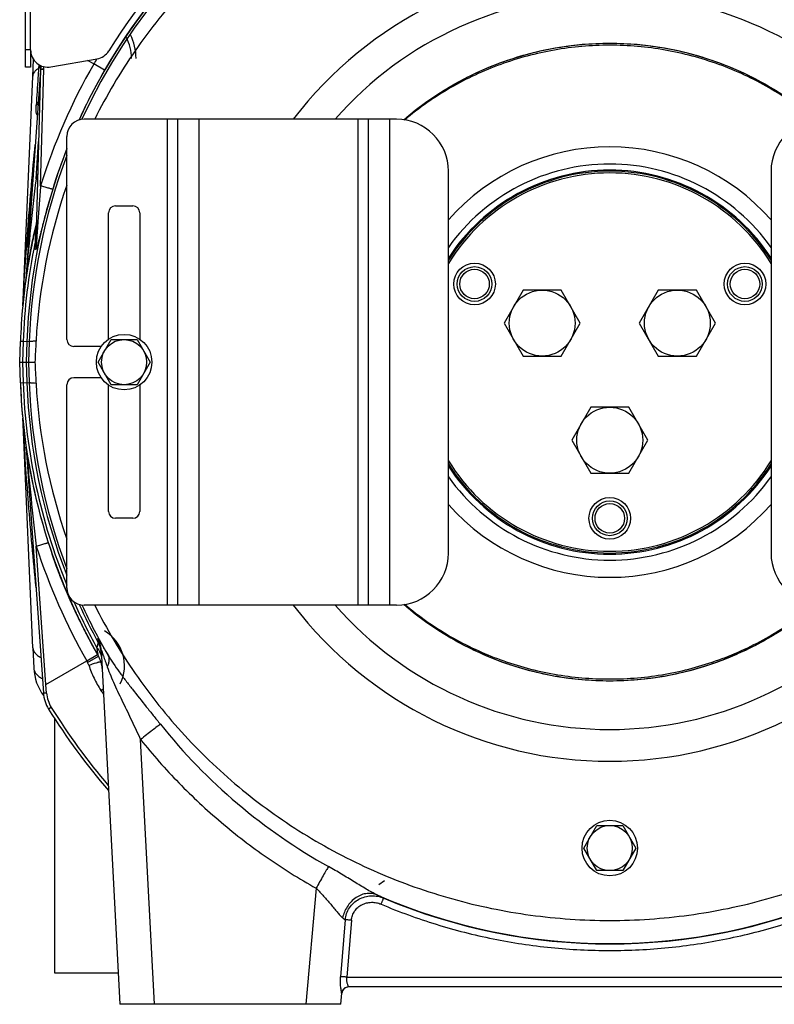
# Model space of a CAD drawing. Extents: x -1622 to 1181, y 8 to 1633.
# Tile 58 of 80: x -131 to 86, y 645 to 929. Entities that reach past the tile are written whole.
import ezdxf

# ---------------------------------------------------------------- set-up
doc = ezdxf.new("R2010")
doc.units = 0
doc.header["$LTSCALE"] = 65.395
doc.layers.get('0').update_dxf_attribs({"linetype": 'CONTINUOUS'})
doc.layers.add('3_ALL_AXES', color=7, linetype='CONTINUOUS')

msp = doc.modelspace()

# ---------------------------------------------------------------- linework, layer by layer
at = {"color": 3, "linetype": 'CONTINUOUS'}
for p, q in [((-129.43, 915.23), (-129.43, 992.71)), ((-127.93, 920.22), (-127.93, 990.77)), ((-122.06, 915.29), (-108.78, 917.63))]:
    msp.add_line(p, q, dxfattribs=at)
at = {"color": 9, "linetype": 'CONTINUOUS'}
for p, q in [((-127.93, 920.23), (-129.43, 920.23)), ((-109.72, 916.14), (-111.48, 917.16)), ((-125.42, 915.1), (-125.42, 914.98)), ((-125.03, 881.05), (-124.15, 914.65)), ((-124.15, 914.65), (-124.1, 915.36)), ((-106.6, 914.34), (-109.72, 916.14)), ((-88.47, 760.26), (-88.47, 900.26)), ((-79.47, 900.26), (-79.47, 760.26)), ((-33.47, 760.26), (-33.47, 900.26)), ((-24.47, 900.26), (-24.47, 760.26)), ((-126.36, 883.03), (-125.61, 893.78)), ((-128.68, 864.43), (-128.71, 863.93)), ((-129.26, 854.56), (-129.3, 854.06)), ((-129.24, 854.84), (-129.26, 854.56)), ((-130.08, 847.58), (-130.04, 848.31)), ((-130.06, 836.16), (-130.86, 836.19)), ((-130.06, 836.16), (-130.27, 830.26)), ((-128.3, 836.1), (-130.06, 836.16)), ((-128.99, 836.13), (-129.2, 830.26)), ((-128.3, 836.1), (-128.5, 830.26)), ((-130.27, 830.26), (-130.06, 824.35)), ((-129.2, 830.26), (-128.99, 824.39)), ((-128.5, 830.26), (-128.3, 824.42)), ((-130.86, 824.33), (-128.3, 824.42)), ((-130.04, 812.2), (-130.08, 812.94)), ((-123.49, 737.42), (-126.28, 777.21)), ((-111.74, 744.21), (-108.61, 745.99)), ((-123.49, 737.42), (-111.74, 744.21)), ((-111.48, 743.74), (-108.35, 745.54)), ((-123.32, 734.92), (-123.49, 737.42)), ((-107.66, 735.69), (-106.99, 736.13)), ((-121.97, 730.78), (-122.74, 730.31)), ((-92.23, 645.26), (-96.23, 721.52)), ((-25.9, 680.82), (-27.55, 679.71)), ((-45.61, 678.71), (-48.54, 645.26)), ((-37.24, 669.57), (-38.58, 653.18)), ((-35.42, 669.49), (-36.73, 653.1)), ((-36.73, 653.1), (114.8, 653.1))]:
    msp.add_line(p, q, dxfattribs=at)
at = {"color": 7, "linetype": 'CONTINUOUS'}
for p, q in [((-127.93, 920.22), (-127.93, 915.23)), ((-127.93, 915.23), (-129.43, 915.23)), ((-22.47, 900.26), (-112.47, 900.26)), ((-85.47, 760.26), (-85.47, 900.26)), ((-30.47, 760.26), (-30.47, 900.26)), ((-117.47, 836.76), (-117.47, 895.26)), ((-7.47, 775.26), (-7.47, 885.26)), ((85.53, 885.26), (85.53, 775.26)), ((-103.47, 875.26), (-98.47, 875.26)), ((-105.47, 836.87), (-105.47, 873.26)), ((-96.47, 873.26), (-96.47, 836.87)), ((-107.58, 834.76), (-115.47, 834.76)), ((-107.58, 825.76), (-115.47, 825.76)), ((-117.47, 765.26), (-117.47, 823.76)), ((-105.47, 787.26), (-105.47, 823.65)), ((-96.47, 823.65), (-96.47, 787.26)), ((-98.47, 785.26), (-103.47, 785.26)), ((-22.47, 760.26), (-112.47, 760.26)), ((-120.97, 654.26), (-120.97, 727.54)), ((-102.7, 654.26), (-120.97, 654.26))]:
    msp.add_line(p, q, dxfattribs=at)
at = {"color": 6, "linetype": 'CONTINUOUS'}
for p, q in [((-127.26, 912.53), (-127.05, 917.4)), ((-125, 915.67), (-129.31, 854.04)), ((-125.07, 914.63), (-126.38, 864.52)), ((-126.77, 867.82), (-126.55, 868.73)), ((-126.69, 868.14), (-126.23, 870.1)), ((-127.34, 865.21), (-127.09, 866.35)), ((-127.91, 862.36), (-127.77, 863.06)), ((-128.42, 859.57), (-128.39, 859.73)), ((-128.39, 859.77), (-128.39, 859.77)), ((-129.32, 853.88), (-129.33, 853.83)), ((-129.33, 853.83), (-129.33, 853.78)), ((-129.31, 853.94), (-129.32, 853.93)), ((-129.3, 854.04), (-129.31, 853.98)), ((-129.31, 853.99), (-129.31, 853.98)), ((-129.31, 853.99), (-129.31, 853.98)), ((-129.31, 853.97), (-129.31, 853.96)), ((-129.31, 853.97), (-129.31, 853.96)), ((-129.31, 853.97), (-129.31, 853.96)), ((-129.31, 853.97), (-129.31, 853.96)), ((-129.31, 853.97), (-129.31, 853.96)), ((-108.47, 830.26), (-104.72, 836.76)), ((-104.72, 836.76), (-97.22, 836.76)), ((-97.22, 836.76), (-93.46, 830.26)), ((-131.07, 830.26), (-130.86, 836.19)), ((-130.86, 824.33), (-131.07, 830.26)), ((-131.07, 830.26), (-126.69, 830.26)), ((-104.72, 823.76), (-108.47, 830.26)), ((-93.46, 830.26), (-97.22, 823.76)), ((-97.22, 823.76), (-104.72, 823.76)), ((-129.19, 805.73), (-129.19, 805.7)), ((-129.19, 805.73), (-129.19, 805.7)), ((-129.19, 805.7), (-129.18, 805.64)), ((-129.18, 805.67), (-129.18, 805.64)), ((-129.18, 805.64), (-129.17, 805.58)), ((-129.17, 805.59), (-129.17, 805.58)), ((-129.17, 805.59), (-129.17, 805.57)), ((-129.17, 805.58), (-129.17, 805.52)), ((-129.17, 805.5), (-124.23, 734.9)), ((-122.81, 778.23), (-123.29, 779.74)), ((-120.53, 771.62), (-121.73, 774.97)), ((-119.48, 768.84), (-120.54, 771.63)), ((-119.48, 768.84), (-120.53, 771.62)), ((-119.27, 768.3), (-119.46, 768.79)), ((-118.56, 766.53), (-119.27, 768.3)), ((-115.08, 758.5), (-116.55, 761.75)), ((-114.5, 757.29), (-114.96, 758.25)), ((-114.5, 757.29), (-114.96, 758.25)), ((-110.29, 748.99), (-111.95, 752.13)), ((-108.53, 750.71), (-108.49, 749.62)), ((-127.26, 747.98), (-127.01, 742.13)), ((-107.58, 747.33), (-102.23, 645.26)), ((-107.4, 743.92), (-107.51, 744.1)), ((31.53, 690.26), (35.28, 696.76)), ((35.28, 696.76), (42.78, 696.76)), ((42.78, 696.76), (46.54, 690.26)), ((35.28, 683.76), (31.53, 690.26)), ((46.54, 690.26), (42.78, 683.76)), ((42.78, 683.76), (35.28, 683.76)), ((114.32, 650.26), (-36.26, 650.26)), ((-38.53, 645.26), (-38.25, 648.44)), ((-38.53, 645.26), (-102.23, 645.26))]:
    msp.add_line(p, q, dxfattribs=at)
at = {"color": 2, "linetype": 'CONTINUOUS'}
for p, q in [((-130.07, 848.23), (-127.26, 912.53)), ((-127.09, 866.35), (-127.07, 866.43)), ((-127.09, 866.35), (-127.08, 866.43)), ((-127.77, 863.09), (-127.77, 863.06)), ((-126.65, 864.55), (-126.64, 863.87)), ((-128.39, 859.77), (-128.39, 859.73)), ((-129.33, 853.78), (-129.31, 853.93)), ((-129.31, 853.92), (-129.33, 853.78)), ((-129.31, 853.92), (-129.33, 853.81)), ((-129.28, 854.16), (-129.31, 853.92)), ((-129.31, 853.98), (-129.31, 853.97)), ((-129.31, 853.98), (-129.31, 853.97)), ((-127.26, 747.98), (-130.07, 812.29)), ((-129.2, 805.79), (-129.16, 805.15)), ((-129.2, 805.77), (-129.2, 805.79)), ((-129.19, 805.75), (-129.19, 805.76)), ((-129.19, 805.76), (-129.19, 805.76)), ((-129.13, 805.35), (-129.17, 805.6)), ((-129.16, 805.15), (-129.15, 805.05)), ((-129.15, 805.05), (-129.15, 805.02)), ((-129.15, 805.02), (-129.15, 804.98)), ((-121.71, 774.93), (-121.7, 774.88)), ((-121.71, 774.93), (-121.7, 774.88)), ((-119.48, 768.84), (-119.47, 768.79)), ((-119.48, 768.84), (-119.46, 768.79)), ((-119.26, 768.26), (-119.44, 768.72)), ((-119.26, 768.26), (-119.44, 768.72)), ((-118.52, 766.41), (-118.57, 766.53)), ((-118.57, 766.53), (-118.54, 766.46)), ((-118.56, 766.53), (-118.51, 766.41)), ((-117.94, 764.99), (-117.9, 764.91)), ((-117.94, 764.99), (-117.9, 764.9)), ((-117.24, 763.33), (-117.2, 763.24)), ((-117.24, 763.33), (-117.22, 763.29)), ((-117.23, 763.33), (-117.19, 763.24)), ((-116.07, 760.67), (-115.84, 760.16)), ((-115.83, 760.16), (-116.06, 760.67)), ((-114.96, 758.25), (-115.09, 758.53)), ((-114.96, 758.25), (-115.09, 758.53)), ((-114.39, 757.03), (-114.51, 757.29)), ((-114.38, 757.03), (-114.5, 757.29)), ((-111.89, 752.01), (-111.98, 752.19)), ((-111.89, 752.01), (-111.98, 752.19)), ((-110.33, 749.07), (-110.31, 749.03)), ((-110.33, 749.07), (-110.31, 749.03)), ((-107.51, 744.09), (-107.41, 743.92)), ((-107.5, 744.1), (-107.4, 743.92)), ((-36.26, 650.26), (-36.26, 650.26))]:
    msp.add_line(p, q, dxfattribs=at)
at = {"color": 6, "linetype": 'CONTINUOUS'}
for points in [[(-127.09, 866.36), (-126.75, 867.89), (-126.41, 869.35)], [(-127.08, 866.39), (-126.72, 868.05), (-126.43, 869.26)], [(-127.07, 866.43), (-127.06, 866.52), (-126.69, 868.14)], [(-127.77, 863.09), (-127.74, 863.21), (-127.56, 864.13), (-127.34, 865.21)], [(-128.39, 859.77), (-128.31, 860.19), (-128.19, 860.86), (-128.06, 861.58), (-127.91, 862.36)], [(-128.98, 856.15), (-128.92, 856.56), (-128.85, 857), (-128.78, 857.45), (-128.7, 857.94), (-128.61, 858.45), (-128.52, 858.99), (-128.42, 859.57)], [(-129.31, 853.97), (-129.31, 853.93), (-129.32, 853.88), (-129.33, 853.83)], [(-129.2, 854.69), (-129.15, 855.03), (-129.1, 855.38), (-129.04, 855.76), (-128.98, 856.15)], [(-118.56, 766.53), (-119.28, 768.31), (-119.46, 768.79)], [(-116.55, 761.74), (-117.95, 765), (-118.51, 766.41)], [(-116.55, 761.75), (-117.95, 765.01), (-118.51, 766.41)], [(-111.95, 752.13), (-113.55, 755.3), (-114.38, 757.03)], [(-111.95, 752.13), (-113.55, 755.31), (-114.38, 757.03)]]:
    msp.add_lwpolyline(points, dxfattribs=at)
at = {"color": 2, "linetype": 'CONTINUOUS'}
for centre, radius in [((0.06, 852.76), 5), ((78, 852.76), 5), ((39.03, 785.26), 5), ((39.03, 690.26), 8)]:
    msp.add_circle(centre, radius, dxfattribs=at)
at = {"color": 7, "linetype": 'CONTINUOUS'}
for centre in [(0.06, 852.76), (78, 852.76), (39.03, 785.26)]:
    msp.add_circle(centre, 4.25, dxfattribs=at)
at = {"color": 6, "linetype": 'CONTINUOUS'}
for centre, radius in [((-100.97, 830.26), 8), ((-100.97, 830.26), 6.5), ((39.03, 690.26), 6.5)]:
    msp.add_circle(centre, radius, dxfattribs=at)
at = {"color": 9, "linetype": 'CONTINUOUS'}
for centre, radius, start, end in [((39.03, 830.35), 167.43, 24.6635, 155.3365), ((39.03, 830.26), 168.13, 111.2423, 155.4759), ((39.03, 830.26), 168.17, 111.2062, 150), ((39.03, 830.73), 105.37, 41.295, 138.7051), ((-112.52, 917.76), 13.66, 0, 26.2942), ((39.03, 831.07), 90.99, 49.3337, 130.6663), ((39.03, 830.26), 171.76, 149.4247, 150), ((-122.24, 909.99), 6.01, 124.317, 125.1116), ((-78.76, 911.45), 47, 174.5027, 175.7264), ((38.81, 830.42), 171.48, 150.0089, 162.8272), ((38.03, 830.85), 167, 150.003, 155.528), ((39.03, 830.26), 168.13, 158.5716, 178), ((39.02, 830.46), 168.07, 158.6133, 162.8311), ((39.03, 830.35), 167.43, 159.1939, 178.0318), ((39.03, 830.26), 55.32, 32.7764, 147.2239), ((700.19, 784.57), 832.4, 173.2064, 175.15679), ((39.48, 830.03), 174.11, 161.7418, 162.2756), ((-71.71, 1055.25), 180.68, 252.3941, 252.5491), ((-2319.63, 991.76), 2194.64, 356.67382, 357.01515), ((39.03, 830.26), 170, 166.4461, 166.5858), ((39.03, 830.26), 169.2, 168.3075, 178), ((39.03, 830.26), 169.2, 182, 202.3367), ((39.03, 830.26), 168.13, 182, 201.4235), ((39.03, 830.17), 167.43, 181.9682, 200.8073), ((39.03, 830.26), 170, 188.2739, 188.324), ((39.03, 830.26), 170, 188.3388, 188.4226), ((-127.61, 805.07), 1.54, 183.5857, 183.8063), ((-124.2, 805.35), 4.97, 185.0811, 185.339), ((-122.22, 805.54), 6.95, 185.3497, 185.7846), ((-119.65, 805.79), 9.53, 185.7721, 185.9567), ((-116.46, 806.13), 12.74, 185.9635, 186.2823), ((707.91, 876.74), 840.1, 184.9048, 186.80449), ((39.03, 830.26), 55.32, 212.7764, 327.2239), ((39.38, 830.46), 174, 197.8208, 209.7148), ((39.03, 830.26), 169.2, 204.0759, 209.0935), ((39.03, 830.26), 168.13, 204.5219, 208.6641), ((39.12, 830.21), 167.52, 204.6644, 210.1849), ((39.03, 829.79), 105.37, 221.295, 318.7051), ((39.03, 829.45), 90.99, 229.3337, 310.6663), ((-112.52, 742.76), 11.67, 333.7058, 59.5433), ((-115.56, 746.91), 7.99, 3.0009, 28.3678), ((-115.54, 745.76), 8.03, 11.1421, 28.6514), ((-115.54, 745.77), 8.03, 10.7237, 11.0878), ((-115.52, 745.77), 8.01, 3.0208, 10.726), ((39.03, 830.26), 173.6, 209.7142, 209.8918), ((-114.94, 741.75), 3.99, 17.8433, 29.8753), ((-114.33, 735.55), 9.01, 184.0113, 211.9621), ((42.3, 835.21), 179.98, 213.5716, 213.9951), ((39.03, 831.26), 189.78, 211.966, 220.3778), ((39.03, 829.96), 166.15, 218.764, 240.7964), ((39.03, 830.17), 167.43, 246.3658, 293.6342), ((39.03, 830.1), 167.45, 247.1029, 292.8971)]:
    msp.add_arc(centre, radius, start, end, dxfattribs=at)
at = {"color": 3, "linetype": 'CONTINUOUS'}
for centre, radius, start, end in [((39.03, 830.26), 170, 111.8037, 148.1689), ((-122.93, 920.22), 5, 180, 280), ((-109.65, 922.56), 5, 280, 328.1689)]:
    msp.add_arc(centre, radius, start, end, dxfattribs=at)
at = {"color": 6, "linetype": 'CONTINUOUS'}
for centre, radius, start, end in [((39.03, 830.26), 115, 37.4946, 142.5053), ((-112.52, 917.76), 14.99, 0, 27.0186), ((36, 827.53), 162.6, 160.712, 176.9146), ((39.03, 830.26), 170, 166.5858, 171.9965), ((-130.22, 870.62), 4, 346.5858, 358.5), ((39.03, 830.26), 170, 172.0463, 174.5422), ((39.03, 830.26), 170, 172.0403, 172.0438), ((-165.04, 849.76), 35, 356.5141, 357.5), ((-165.04, 849.76), 35, 354.5422, 356.4371), ((39.03, 830.26), 170, 182, 209.8924), ((36, 832.99), 162.6, 183.0854, 199.288), ((39.03, 830.26), 170, 185.4578, 188.2739), ((-165.04, 810.76), 35, 2.5, 4.7673), ((-133.16, 805.22), 4, 4, 8.2739), ((39.03, 830.26), 170, 188.5272, 209.7174), ((39.03, 830.26), 115, 217.4946, 322.5053), ((-115.29, 741.55), 8, 3, 29.8925), ((39.03, 830.26), 170, 210.4541, 210.5234), ((-114.25, 735.6), 10, 184, 211.9662), ((-112.52, 742.76), 14.5, 216.7622, 216.7718), ((39.03, 831.26), 190.69, 211.9662, 220.7314)]:
    msp.add_arc(centre, radius, start, end, dxfattribs=at)
at = {"color": 2, "linetype": 'CONTINUOUS'}
for centre, radius, start, end in [((-102.45, 913.39), 23.24, 176.132, 176.4509), ((-126.83, 916.76), 2.27, 301.5486, 303.5293), ((-126.75, 916.64), 2.13, 303.5339, 305.0941), ((-125.75, 915.86), 0.767, 342.6245, 346.1172), ((39.04, 830.26), 170, 166.5859, 167.7294), ((39.03, 830.26), 170, 166.6114, 167.7149), ((39.03, 830.26), 169.99, 166.4468, 166.5858), ((39.03, 830.26), 170, 167.7294, 168.8638), ((39.03, 830.26), 170, 168.8742, 170.0033), ((39.03, 830.26), 170, 170.0166, 171.1517), ((-133.3, 854.34), 4, 352.0468, 355.9994), ((39.03, 830.26), 170, 171.9965, 172.0403), ((-133.29, 854.34), 4, 352.7051, 353.0073), ((-133.29, 854.34), 4, 352.0463, 352.7051), ((39.03, 830.26), 170, 172.0438, 172.0463), ((-133.29, 854.34), 4, 353.0073, 353.3638), ((-133.29, 854.34), 4, 355.5766, 356), ((-133.29, 854.34), 4, 355.3404, 355.6321), ((-133.29, 854.34), 4, 355.0244, 355.3404), ((-133.29, 854.34), 4, 354.8333, 355.0244), ((39, 830.26), 169.97, 171.7363, 171.9178), ((39.03, 830.26), 170, 171.1517, 171.7363), ((39.03, 830.26), 170, 174.5422, 178), ((-165.04, 849.76), 35, 356.4371, 356.5141), ((39.03, 830.26), 170, 182, 185.4578), ((-165.04, 810.76), 35, 4.7673, 5.4578), ((-133.16, 805.22), 4, 4, 4.7131), ((-133.15, 805.22), 4, 4, 4.4614), ((-132.1, 804.45), 3, 9.0625, 10.072), ((-132.1, 804.45), 3, 8.0518, 9.0625), ((39.05, 830.27), 170.02, 197.2449, 197.4252), ((39.1, 830.28), 170.07, 198.175, 201.389), ((39.09, 830.28), 170.06, 198.1749, 201.1796), ((39.11, 830.29), 170.08, 198.9962, 201.389), ((39.1, 830.29), 170.08, 198.9961, 201.1796), ((39.11, 830.29), 170.08, 199.0111, 201.2959), ((39.11, 830.29), 170.08, 199.011, 201.2217), ((39.1, 830.29), 170.08, 201.1978, 201.389), ((39.03, 830.26), 169.99, 201.3888, 203.7678), ((39.1, 830.28), 170.07, 201.389, 201.656), ((39.1, 830.28), 170.07, 201.389, 201.7725), ((39.09, 830.28), 170.06, 201.389, 202.0166), ((39.09, 830.28), 170.06, 201.389, 202.0397), ((39.09, 830.28), 170.06, 201.389, 202.0607), ((39.09, 830.28), 170.06, 201.656, 202.0166), ((39.08, 830.28), 170.06, 201.656, 202.0397), ((39.08, 830.28), 170.05, 201.7725, 202.0468), ((39.08, 830.28), 170.05, 201.7725, 202.0607), ((39.05, 830.26), 170.02, 202.0397, 202.5782), ((39.05, 830.26), 170.02, 202.0468, 202.5782), ((39.05, 830.26), 170.02, 202.0607, 202.5782), ((39.05, 830.26), 170.01, 202.0607, 202.5782), ((39.02, 830.25), 169.98, 202.5782, 202.7538), ((38.99, 830.24), 169.95, 202.5782, 203.1845), ((38.99, 830.24), 169.95, 202.5782, 203.1982), ((38.99, 830.24), 169.95, 202.5782, 203.2046), ((38.99, 830.24), 169.96, 202.6081, 203.1845), ((38.98, 830.24), 169.95, 202.7537, 203.2046), ((38.92, 830.21), 169.87, 203.1845, 203.7682), ((38.91, 830.21), 169.87, 203.1982, 203.7682), ((38.91, 830.21), 169.87, 203.2046, 203.7682), ((38.91, 830.21), 169.87, 203.2046, 203.7682), ((38.91, 830.21), 169.87, 203.2181, 203.7682), ((38.9, 830.2), 169.86, 203.7682, 204.1821), ((38.9, 830.2), 169.86, 203.7682, 204.1652), ((38.89, 830.2), 169.84, 203.7683, 203.9859), ((38.88, 830.19), 169.84, 203.7682, 203.9381), ((38.93, 830.21), 169.88, 203.9381, 204.3191), ((38.93, 830.21), 169.89, 203.9381, 204.3348), ((38.97, 830.23), 169.93, 203.9381, 204.9583), ((38.93, 830.21), 169.89, 203.9859, 204.3362), ((38.99, 830.24), 169.95, 204.3191, 204.9583), ((38.99, 830.24), 169.96, 204.3348, 204.9583), ((38.99, 830.24), 169.95, 204.3348, 204.9583), ((38.99, 830.24), 169.96, 204.3527, 204.9583), ((38.99, 830.24), 169.96, 204.3526, 204.9583), ((39.04, 830.27), 170.01, 204.9583, 205.4243), ((39.04, 830.26), 170.01, 205.0071, 205.2191), ((39.05, 830.27), 170.02, 205.0628, 205.31), ((39.08, 830.28), 170.06, 205.2191, 206.1473), ((39.06, 830.27), 170.03, 205.2191, 205.4788), ((39.06, 830.28), 170.04, 205.31, 205.4974), ((39.09, 830.29), 170.06, 205.4788, 206.1473), ((39.08, 830.29), 170.06, 205.4788, 206.1474), ((39.09, 830.29), 170.06, 205.4906, 206.1474), ((39.09, 830.29), 170.07, 205.5162, 206.1473), ((39.09, 830.29), 170.06, 205.5162, 206.1474), ((39.11, 830.3), 170.08, 206.1473, 206.441), ((39.11, 830.3), 170.08, 206.1472, 206.408), ((39.1, 830.3), 170.08, 206.1474, 206.5273), ((39.11, 830.3), 170.09, 206.408, 206.72), ((39.11, 830.3), 170.09, 206.5196, 207.3362), ((39.11, 830.3), 170.09, 206.7191, 207.4617), ((39.08, 830.28), 170.05, 207.3739, 208.5251), ((39.07, 830.28), 170.05, 207.4055, 208.5251), ((39.07, 830.28), 170.05, 207.4055, 208.5417), ((39.07, 830.28), 170.05, 207.4224, 208.5253), ((39.07, 830.28), 170.05, 207.4616, 208.5253), ((-112.52, 742.76), 14.5, 182.5, 216.7622), ((-112.52, 742.76), 14.29, 213.8639, 215.2453), ((-36.26, 648.26), 2, 90, 174.7286)]:
    msp.add_arc(centre, radius, start, end, dxfattribs=at)
at = {"color": 7, "linetype": 'CONTINUOUS'}
for centre, radius, start, end in [((-112.47, 895.26), 5, 90, 180), ((-22.47, 885.26), 15, 0, 90), ((100.53, 885.26), 15, 90, 180), ((39.03, 830.26), 62, 41.3932, 138.6067), ((39.03, 830.26), 57.05, 35.3842, 144.616), ((39.03, 830.26), 55, 32.2471, 147.7529), ((39.03, 830.26), 54.5, 31.4189, 148.5811), ((-103.47, 873.26), 2, 90, 180), ((-98.47, 873.26), 2, 0, 90), ((-115.47, 836.76), 2, 180, 270), ((-115.47, 823.76), 2, 90, 180), ((39.03, 830.26), 54.5, 211.4189, 328.5811), ((39.03, 830.26), 55, 212.2471, 327.7529), ((39.03, 830.26), 57.05, 215.3842, 324.616), ((39.03, 830.26), 62, 221.3932, 318.6067), ((-103.47, 787.26), 2, 180, 270), ((-98.47, 787.26), 2, 270, 360), ((-22.47, 775.26), 15, 270, 360), ((100.53, 775.26), 15, 180, 270), ((-112.47, 765.26), 5, 180, 270)]:
    msp.add_arc(centre, radius, start, end, dxfattribs=at)
at = {"color": 6, "linetype": 'CONTINUOUS'}
for centre, major_axis, start_param, end_param in [((-120.53, 625.25), (14.75, 429.81), 1.058753, 1.074771), ((-120.53, 1035.27), (-14.75, 429.81), 2.066821, 2.082839)]:
    msp.add_ellipse(centre, major_axis=major_axis, ratio=0.034879, start_param=start_param, end_param=end_param, dxfattribs=at)
for points, knots in [([(187.5, 900.26), (184.08, 907.08), (178.23, 916.98), (169.11, 929.23), (159.15, 940.82), (145.22, 953.95), (129.59, 965.01), (116.28, 972.49), (102.48, 979.04), (84.43, 985.42), (61.94, 990.06), (39.03, 991.61), (16.12, 990.06), (-6.37, 985.42), (-24.41, 979.04), (-38.21, 972.49), (-51.53, 965.01), (-67.16, 953.95), (-81.09, 940.82), (-91.04, 929.23), (-100.16, 916.98), (-106.02, 907.08), (-109.43, 900.26)], [0, 0, 0, 0, 0.062489, 0.093753, 0.125016, 0.187506, 0.249996, 0.28126, 0.312524, 0.375015, 0.437507, 0.5, 0.562492, 0.624985, 0.687476, 0.71874, 0.750004, 0.812494, 0.874984, 0.906247, 0.937511, 1, 1, 1, 1]), ([(98.11, 900.05), (94.03, 903.49), (85.23, 909.66), (70.63, 916.46), (55.07, 920.61), (39.03, 922.01), (22.99, 920.61), (7.43, 916.46), (-7.16, 909.66), (-15.96, 903.49), (-20.05, 900.05)], [0, 0, 0, 0, 0.124998, 0.249997, 0.374998, 0.5, 0.625002, 0.750003, 0.875002, 1, 1, 1, 1]), ([(-109.43, 760.26), (-106.02, 753.43), (-100.16, 743.54), (-91.04, 731.29), (-81.09, 719.7), (-67.16, 706.57), (-51.53, 695.51), (-38.21, 688.03), (-24.41, 681.48), (-6.37, 675.09), (16.12, 670.46), (39.03, 668.9), (61.94, 670.46), (84.43, 675.09), (102.48, 681.48), (116.28, 688.03), (129.59, 695.51), (145.22, 706.57), (159.15, 719.7), (169.11, 731.29), (178.23, 743.54), (184.08, 753.43), (187.5, 760.26)], [0, 0, 0, 0, 0.062489, 0.093753, 0.125016, 0.187506, 0.249996, 0.28126, 0.312524, 0.375015, 0.437507, 0.5, 0.562492, 0.624985, 0.687476, 0.71874, 0.750004, 0.812494, 0.874984, 0.906247, 0.937511, 1, 1, 1, 1]), ([(-20.05, 760.46), (-15.96, 757.02), (-7.16, 750.85), (7.43, 744.06), (22.99, 739.91), (39.03, 738.51), (55.07, 739.91), (70.63, 744.06), (85.23, 750.85), (94.03, 757.02), (98.11, 760.46)], [0, 0, 0, 0, 0.124998, 0.249997, 0.374998, 0.5, 0.625002, 0.750003, 0.875002, 1, 1, 1, 1])]:
    msp.add_open_spline(points, degree=3, knots=knots, dxfattribs=at)
at = {"color": 9, "linetype": 'CONTINUOUS'}
for points, knots in [([(-20.29, 900.1), (-16.22, 903.61), (-7.42, 909.92), (7.22, 916.89), (22.87, 921.17), (39.03, 922.61), (55.19, 921.17), (70.85, 916.89), (85.49, 909.92), (94.28, 903.61), (98.36, 900.1)], [0, 0, 0, 0, 0.12497, 0.249965, 0.374977, 0.5, 0.625023, 0.750035, 0.87503, 1, 1, 1, 1]), ([(-127.26, 912.53), (-127.26, 912.75), (-127.17, 913.19), (-126.85, 913.81), (-126.35, 914.4), (-125.93, 914.74), (-125.7, 914.91)], [0, 0, 0, 0, 0.216148, 0.449404, 0.709287, 1, 1, 1, 1]), ([(-125.64, 914.83), (-125.7, 913.94), (-125.91, 910.42), (-126.14, 906.9), (-126.3, 904.27)], [0, 0, 0, 0, 0.251435, 1, 1, 1, 1]), ([(-126.3, 904.28), (-126.14, 904.39), (-125.88, 904.63), (-125.74, 904.98), (-125.73, 905.14)], [0, 0, 0, 0, 0.544342, 1, 1, 1, 1]), ([(-125.99, 901.5), (-126.06, 901.53), (-126.15, 901.64), (-126.22, 901.81), (-126.27, 902.01), (-126.31, 902.3), (-126.35, 902.8), (-126.34, 903.46), (-126.32, 904), (-126.3, 904.28)], [0, 0, 0, 0, 0.084752, 0.134734, 0.189306, 0.308827, 0.4379, 0.712624, 1, 1, 1, 1]), ([(-130.04, 848.31), (-129.65, 855.45), (-128.66, 870.3), (-127.34, 885.13), (-126.59, 892.82)], [0, 0, 0, 0, 0.480565, 1, 1, 1, 1]), ([(-127.96, 877.48), (-127.95, 877.82), (-127.88, 878.52), (-127.69, 879.94), (-127.51, 881.02), (-127.37, 881.75)], [0, 0, 0, 0, 0.237617, 0.486662, 1, 1, 1, 1]), ([(-121.56, 880.07), (-121.82, 879.23), (-122.32, 877.56), (-122.92, 875.46), (-123.39, 873.78), (-123.73, 872.52), (-124.06, 871.26), (-124.38, 870), (-124.7, 868.75), (-124.96, 867.71), (-125.16, 866.89), (-125.32, 866.27), (-125.47, 865.66), (-125.62, 865.06), (-125.78, 864.47), (-125.91, 863.99), (-126.02, 863.63), (-126.11, 863.37), (-126.19, 863.13), (-126.26, 862.96), (-126.32, 862.84), (-126.37, 862.77), (-126.43, 862.71), (-126.49, 862.74), (-126.52, 862.78), (-126.55, 862.85), (-126.57, 862.93), (-126.58, 863.02), (-126.6, 863.17), (-126.62, 863.36), (-126.63, 863.61), (-126.64, 863.78), (-126.64, 863.87)], [0, 0, 0, 0, 0.136175, 0.272238, 0.340148, 0.407934, 0.475556, 0.542963, 0.610081, 0.676789, 0.709926, 0.742865, 0.775537, 0.807834, 0.839568, 0.870368, 0.885188, 0.899381, 0.912599, 0.924196, 0.929058, 0.933056, 0.938047, 0.940053, 0.942763, 0.946356, 0.950728, 0.955724, 0.961209, 0.973254, 0.986295, 1, 1, 1, 1]), ([(-125.03, 881.05), (-125.17, 879.39), (-125.37, 876.89), (-125.62, 873.55), (-125.77, 871.47), (-125.89, 869.81), (-125.98, 868.57), (-126.05, 867.53), (-126.11, 866.71), (-126.15, 866.1), (-126.19, 865.5), (-126.23, 865), (-126.26, 864.61), (-126.28, 864.32), (-126.3, 864.09), (-126.32, 863.9), (-126.33, 863.77), (-126.34, 863.65), (-126.35, 863.54), (-126.36, 863.46), (-126.37, 863.4), (-126.37, 863.37), (-126.38, 863.34), (-126.38, 863.33), (-126.38, 863.33), (-126.38, 863.32), (-126.39, 863.33), (-126.39, 863.33), (-126.39, 863.34), (-126.39, 863.36), (-126.39, 863.4), (-126.39, 863.44), (-126.4, 863.5), (-126.4, 863.59), (-126.4, 863.71), (-126.39, 863.83), (-126.39, 864.01), (-126.39, 864.24), (-126.38, 864.43), (-126.38, 864.52)], [0, 0, 0, 0, 0.264215, 0.396398, 0.528388, 0.594217, 0.659848, 0.725156, 0.75762, 0.78989, 0.821875, 0.853405, 0.868897, 0.884104, 0.898873, 0.906009, 0.9129, 0.919454, 0.925478, 0.930709, 0.932882, 0.934649, 0.93592, 0.936345, 0.936619, 0.936756, 0.936886, 0.937143, 0.937548, 0.938783, 0.940514, 0.942646, 0.945094, 0.950676, 0.95692, 0.963576, 0.970525, 0.985009, 1, 1, 1, 1]), ([(-121.56, 880.07), (-121.57, 880.06), (-121.6, 880.07), (-121.65, 880.08), (-121.74, 880.1), (-121.86, 880.13), (-122, 880.16), (-122.26, 880.23), (-122.65, 880.34), (-123.18, 880.49), (-123.77, 880.67), (-124.4, 880.86), (-124.82, 880.99), (-125.03, 881.05)], [0, 0, 0, 0, 0.007729, 0.023503, 0.047767, 0.080899, 0.123151, 0.174315, 0.301559, 0.456875, 0.631641, 0.815792, 1, 1, 1, 1]), ([(-127.96, 877.48), (-127.87, 877.59), (-127.7, 877.82), (-127.62, 878.1), (-127.61, 878.23)], [0, 0, 0, 0, 0.522814, 1, 1, 1, 1]), ([(-126.33, 869.7), (-126.33, 869.68), (-126.33, 869.64), (-126.34, 869.53), (-126.35, 869.36), (-126.37, 869.04), (-126.4, 868.54), (-126.45, 867.86), (-126.5, 867.1), (-126.57, 865.99), (-126.62, 865.13), (-126.65, 864.55)], [0, 0, 0, 0, 0.007168, 0.02794, 0.061074, 0.104738, 0.216381, 0.350934, 0.500435, 0.660428, 1, 1, 1, 1]), ([(-128.66, 863.27), (-128.66, 863.27), (-128.67, 863.26), (-128.69, 863.27), (-128.7, 863.29), (-128.71, 863.32), (-128.72, 863.38), (-128.73, 863.51), (-128.73, 863.69), (-128.72, 863.85), (-128.71, 863.93)], [0, 0, 0, 0, 0.021953, 0.041728, 0.06816, 0.104383, 0.204436, 0.33341, 0.64574, 1, 1, 1, 1]), ([(-128.71, 863.93), (-128.69, 863.97), (-128.63, 864.12), (-128.59, 864.3), (-128.58, 864.42)], [0, 0, 0, 0, 0.26201, 1, 1, 1, 1]), ([(-130.07, 848.23), (-130.08, 848.12), (-130.08, 847.96), (-130.09, 847.78), (-130.09, 847.7), (-130.09, 847.65), (-130.09, 847.61), (-130.09, 847.58), (-130.09, 847.56), (-130.09, 847.54), (-130.09, 847.53), (-130.09, 847.55), (-130.09, 847.56), (-130.08, 847.57), (-130.08, 847.58)], [0, 0, 0, 0, 0.458313, 0.639417, 0.715727, 0.781694, 0.836718, 0.880239, 0.911718, 0.930773, 0.937379, 0.944889, 0.965419, 1, 1, 1, 1]), ([(-126.37, 836.28), (-126.64, 836.28), (-127.03, 836.26), (-127.5, 836.23), (-127.77, 836.21), (-127.98, 836.19), (-128.14, 836.17), (-128.24, 836.14), (-128.29, 836.12), (-128.3, 836.1)], [0, 0, 0, 0, 0.422188, 0.59074, 0.730037, 0.83968, 0.920266, 0.97289, 1, 1, 1, 1]), ([(-128.3, 824.42), (-128.29, 824.4), (-128.24, 824.38), (-128.14, 824.35), (-127.98, 824.33), (-127.77, 824.3), (-127.5, 824.28), (-127.03, 824.26), (-126.64, 824.24), (-126.37, 824.23)], [0, 0, 0, 0, 0.02711, 0.079734, 0.16032, 0.269963, 0.40926, 0.577812, 1, 1, 1, 1]), ([(-130.08, 812.94), (-130.08, 812.95), (-130.09, 812.96), (-130.09, 812.97), (-130.09, 812.99), (-130.09, 812.97), (-130.09, 812.96), (-130.09, 812.94), (-130.09, 812.91), (-130.09, 812.86), (-130.09, 812.82), (-130.09, 812.74), (-130.08, 812.56), (-130.08, 812.4), (-130.07, 812.29)], [0, 0, 0, 0, 0.034586, 0.05513, 0.062647, 0.069235, 0.088301, 0.119787, 0.163297, 0.218319, 0.284285, 0.360594, 0.5417, 1, 1, 1, 1]), ([(-126.35, 765.22), (-127.15, 773.33), (-128.57, 788.98), (-129.63, 804.66), (-130.04, 812.2)], [0, 0, 0, 0, 0.518944, 1, 1, 1, 1]), ([(-129.17, 805.5), (-129.17, 805.57), (-129.13, 805.11), (-129.13, 805.04), (-129.12, 804.91)], [0, 0, 0, 0, 0.374002, 1, 1, 1, 1]), ([(-129.14, 804.91), (-129.14, 804.92), (-129.14, 804.94), (-129.15, 804.96), (-129.15, 804.97)], [0, 0, 0, 0, 0.270826, 1, 1, 1, 1]), ([(-126.28, 777.21), (-126.06, 777.28), (-125.63, 777.41), (-124.99, 777.61), (-124.39, 777.8), (-123.92, 777.94), (-123.59, 778.03), (-123.39, 778.09), (-123.21, 778.14), (-123.07, 778.18), (-122.96, 778.21), (-122.89, 778.22), (-122.85, 778.23), (-122.83, 778.23), (-122.82, 778.23), (-122.81, 778.23), (-122.81, 778.23)], [0, 0, 0, 0, 0.188229, 0.376493, 0.554731, 0.712029, 0.779796, 0.839107, 0.889284, 0.929952, 0.960939, 0.982575, 0.990034, 0.995341, 0.998584, 1, 1, 1, 1]), ([(98.36, 760.42), (94.28, 756.91), (85.49, 750.6), (70.85, 743.63), (55.19, 739.35), (39.03, 737.91), (22.87, 739.35), (7.22, 743.63), (-7.42, 750.6), (-16.22, 756.91), (-20.29, 760.42)], [0, 0, 0, 0, 0.12497, 0.249965, 0.374977, 0.5, 0.625023, 0.750035, 0.87503, 1, 1, 1, 1]), ([(-108.49, 749.61), (-108.49, 749.6), (-108.5, 749.55), (-108.52, 749.46), (-108.55, 749.32), (-108.6, 749.04), (-108.7, 748.59), (-108.77, 748.21), (-108.82, 747.99)], [0, 0, 0, 0, 0.027939, 0.085664, 0.17215, 0.286754, 0.595108, 1, 1, 1, 1]), ([(-108.53, 750.71), (-108.53, 750.73), (-108.44, 750.61), (-108.4, 750.55), (-108.29, 750.37), (-108.17, 750.18), (-108.02, 749.93), (-107.86, 749.65), (-107.6, 749.21), (-107.24, 748.59), (-106.76, 747.78), (-106.24, 746.9), (-105.88, 746.29), (-105.69, 745.98)], [0, 0, 0, 0, 0.013947, 0.037087, 0.070572, 0.113712, 0.165678, 0.225582, 0.29255, 0.444453, 0.615725, 0.801993, 1, 1, 1, 1]), ([(-127.26, 747.98), (-127.25, 747.72), (-127.12, 747.17), (-126.64, 746.4), (-125.9, 745.71), (-125.29, 745.33), (-124.95, 745.15)], [0, 0, 0, 0, 0.206611, 0.436289, 0.700044, 1, 1, 1, 1]), ([(-108.35, 745.54), (-108.35, 745.54), (-108.35, 745.56), (-108.36, 745.59), (-108.37, 745.65), (-108.39, 745.73), (-108.41, 745.84), (-108.44, 746.02), (-108.49, 746.28), (-108.56, 746.64), (-108.67, 747.22), (-108.76, 747.67), (-108.82, 747.99)], [0, 0, 0, 0, 0.005105, 0.019921, 0.044548, 0.078455, 0.1211, 0.171913, 0.295567, 0.444402, 0.613765, 1, 1, 1, 1]), ([(-108.82, 747.99), (-108.41, 747.53), (-107.75, 746.5), (-107.47, 745.31), (-107.44, 744.73)], [0, 0, 0, 0, 0.510301, 1, 1, 1, 1]), ([(-107.58, 747.33), (-107.58, 747.34), (-107.58, 747.35), (-107.56, 747.33), (-107.55, 747.3), (-107.53, 747.25), (-107.5, 747.18), (-107.46, 747.09), (-107.43, 746.99), (-107.38, 746.87), (-107.34, 746.75), (-107.27, 746.55), (-107.18, 746.3), (-107.06, 745.97), (-106.89, 745.49), (-106.67, 744.87), (-106.3, 743.81), (-106.02, 743), (-105.82, 742.46)], [0, 0, 0, 0, 0.00263, 0.00499, 0.011494, 0.022145, 0.036677, 0.054742, 0.075943, 0.099901, 0.126244, 0.154657, 0.216585, 0.283882, 0.355243, 0.506727, 0.666265, 1, 1, 1, 1]), ([(-111.14, 742.98), (-110.91, 743.05), (-110.46, 743.19), (-109.8, 743.4), (-109.19, 743.59), (-108.73, 743.72), (-108.41, 743.82), (-108.22, 743.87), (-108.05, 743.92), (-107.92, 743.95), (-107.82, 743.98), (-107.75, 744), (-107.7, 744), (-107.68, 744.01), (-107.67, 744)], [0, 0, 0, 0, 0.19894, 0.393635, 0.572949, 0.726765, 0.791677, 0.847813, 0.894848, 0.932758, 0.961683, 0.982095, 0.994622, 1, 1, 1, 1]), ([(-107.67, 744), (-107.67, 744), (-107.67, 744), (-107.67, 744), (-107.67, 744)], [0, 0, 0, 0, 0.537697, 1, 1, 1, 1]), ([(-105.69, 745.98), (-105.56, 745.74), (-105.36, 745.21), (-105.3, 744.33), (-105.45, 743.39), (-105.68, 742.77), (-105.82, 742.46)], [0, 0, 0, 0, 0.221473, 0.459291, 0.71879, 1, 1, 1, 1]), ([(-105.69, 745.98), (-105.19, 745.13), (-104.11, 743.45), (-102.36, 740.97), (-100.49, 738.49), (-97.9, 735.15), (-95.23, 731.81), (-92.55, 728.45), (-91.2, 726.77), (-90.52, 725.93)], [0, 0, 0, 0, 0.117375, 0.23828, 0.362012, 0.487804, 0.742999, 0.871446, 1, 1, 1, 1]), ([(-127.01, 742.13), (-127, 741.84), (-126.86, 741.24), (-126.34, 740.41), (-125.54, 739.66), (-124.88, 739.26), (-124.52, 739.07)], [0, 0, 0, 0, 0.209566, 0.440987, 0.704157, 1, 1, 1, 1]), ([(-111.14, 742.98), (-110.72, 741.69), (-109.72, 739.18), (-108.41, 736.81), (-107.66, 735.69)], [0, 0, 0, 0, 0.499995, 1, 1, 1, 1]), ([(-105.82, 742.46), (-105.21, 740.74), (-103.75, 737.3), (-101.29, 732.17), (-98.74, 726.9), (-97.07, 723.33), (-96.23, 721.52)], [0, 0, 0, 0, 0.237928, 0.485883, 0.741045, 1, 1, 1, 1]), ([(-123.32, 734.92), (-123.43, 734.91), (-123.6, 734.9), (-123.82, 734.9), (-123.96, 734.89), (-124.07, 734.89), (-124.15, 734.89), (-124.2, 734.89), (-124.22, 734.9), (-124.23, 734.9), (-124.23, 734.9)], [0, 0, 0, 0, 0.374677, 0.552431, 0.709637, 0.836481, 0.927771, 0.980917, 0.99416, 1, 1, 1, 1]), ([(-90.52, 725.93), (-90.84, 725.71), (-91.61, 725.14), (-92.93, 724.13), (-94.52, 722.89), (-95.65, 721.99), (-96.23, 721.52)], [0, 0, 0, 0, 0.159502, 0.398694, 0.691826, 1, 1, 1, 1]), ([(-96.23, 721.52), (-92.75, 717.19), (-85.37, 708.85), (-73.16, 697.48), (-59.91, 687.32), (-50.46, 681.43), (-45.61, 678.71)], [0, 0, 0, 0, 0.249978, 0.499971, 0.749979, 1, 1, 1, 1]), ([(-42.04, 684.93), (-42.26, 684.58), (-42.77, 683.71), (-43.97, 681.64), (-44.94, 679.92), (-45.61, 678.71)], [0, 0, 0, 0, 0.17353, 0.423851, 1, 1, 1, 1]), ([(-28.09, 676.78), (-28.6, 677.01), (-29.64, 677.56), (-31.23, 678.47), (-32.91, 679.49), (-35.27, 680.93), (-38.29, 682.78), (-40.77, 684.22), (-42.04, 684.93)], [0, 0, 0, 0, 0.103542, 0.218515, 0.340742, 0.467809, 0.730844, 1, 1, 1, 1]), ([(-45.61, 678.71), (-44.86, 677.99), (-43.43, 676.48), (-41.76, 674.51), (-40.5, 672.97), (-39.61, 671.9), (-38.79, 670.97), (-38.24, 670.42), (-37.97, 670.19)], [0, 0, 0, 0, 0.273887, 0.54465, 0.674184, 0.796198, 0.906661, 1, 1, 1, 1]), ([(-28.09, 676.78), (-28.51, 676.96), (-29.44, 677.22), (-30.96, 677.25), (-32.58, 676.86), (-34.17, 676.04), (-35.58, 674.84), (-37.05, 672.96), (-37.73, 671.3), (-37.97, 670.19)], [0, 0, 0, 0, 0.101525, 0.213741, 0.337031, 0.46987, 0.608302, 0.746635, 1, 1, 1, 1]), ([(-37.24, 669.57), (-37.18, 670.19), (-36.9, 671.41), (-36.06, 673.08), (-34.84, 674.5), (-33.32, 675.58), (-31.59, 676.28), (-29.74, 676.57), (-27.88, 676.44), (-26.69, 676.09), (-26.12, 675.85)], [0, 0, 0, 0, 0.125336, 0.250583, 0.375623, 0.500452, 0.625188, 0.749975, 0.874905, 1, 1, 1, 1]), ([(-26.12, 675.85), (-26.4, 675.98), (-27.05, 676.29), (-27.71, 676.6), (-28.09, 676.78)], [0, 0, 0, 0, 0.424301, 1, 1, 1, 1]), ([(-26.9, 674.11), (-26.85, 674.22), (-26.76, 674.43), (-26.62, 674.75), (-26.49, 675.05), (-26.37, 675.32), (-26.28, 675.52), (-26.23, 675.64), (-26.19, 675.72), (-26.16, 675.77), (-26.14, 675.81), (-26.13, 675.83), (-26.12, 675.85), (-26.12, 675.85)], [0, 0, 0, 0, 0.183412, 0.368636, 0.545605, 0.70327, 0.831488, 0.882751, 0.924719, 0.95702, 0.979976, 0.994099, 1, 1, 1, 1]), ([(-35.42, 669.49), (-35.38, 669.96), (-35.19, 670.89), (-34.56, 672.16), (-33.62, 673.22), (-32.43, 674.01), (-31.09, 674.5), (-29.67, 674.69), (-28.25, 674.57), (-27.33, 674.29), (-26.9, 674.11)], [0, 0, 0, 0, 0.124423, 0.248487, 0.372712, 0.497477, 0.622811, 0.748503, 0.874296, 1, 1, 1, 1]), ([(-26.9, 674.11), (-21.7, 671.91), (-11.08, 668.04), (5.34, 663.85), (22.1, 661.32), (39.03, 660.48), (55.96, 661.32), (72.72, 663.85), (89.15, 668.04), (99.77, 671.91), (104.96, 674.11)], [0, 0, 0, 0, 0.124989, 0.249987, 0.374992, 0.5, 0.625008, 0.750013, 0.875011, 1, 1, 1, 1]), ([(-37.97, 670.19), (-37.9, 670.13), (-37.66, 669.93), (-37.42, 669.72), (-37.24, 669.57)], [0, 0, 0, 0, 0.276125, 1, 1, 1, 1]), ([(-35.42, 669.49), (-35.77, 669.52), (-36.28, 669.55), (-36.89, 669.57), (-37.14, 669.58), (-37.24, 669.57)], [0, 0, 0, 0, 0.582742, 0.829107, 1, 1, 1, 1]), ([(-38.26, 648.5), (-38.27, 648.58), (-38.3, 648.79), (-38.37, 649.17), (-38.45, 649.67), (-38.56, 650.5), (-38.65, 651.69), (-38.62, 652.67), (-38.58, 653.18)], [0, 0, 0, 0, 0.051498, 0.134863, 0.244, 0.373057, 0.671855, 1, 1, 1, 1]), ([(-36.73, 653.1), (-37.1, 653.13), (-37.61, 653.17), (-38.22, 653.19), (-38.48, 653.19), (-38.58, 653.18)], [0, 0, 0, 0, 0.58947, 0.834593, 1, 1, 1, 1]), ([(-36.26, 650.26), (-36.26, 650.27), (-36.27, 650.31), (-36.29, 650.36), (-36.32, 650.44), (-36.36, 650.55), (-36.41, 650.68), (-36.48, 650.89), (-36.58, 651.2), (-36.69, 651.61), (-36.76, 652.08), (-36.78, 652.58), (-36.76, 652.93), (-36.73, 653.1)], [0, 0, 0, 0, 0.010793, 0.031512, 0.061743, 0.100915, 0.148387, 0.203324, 0.332191, 0.481192, 0.644936, 0.819141, 1, 1, 1, 1]), ([(-38.25, 648.44), (-38.25, 648.45), (-38.25, 648.47), (-38.25, 648.49), (-38.26, 648.5)], [0, 0, 0, 0, 0.169466, 1, 1, 1, 1])]:
    msp.add_open_spline(points, degree=3, knots=knots, dxfattribs=at)
at = {"color": 2, "linetype": 'CONTINUOUS'}
for points, knots in [([(-125.02, 915.63), (-125.04, 915.57), (-125.17, 915.28), (-125.42, 915.08), (-125.63, 914.96)], [0, 0, 0, 0, 0.211856, 1, 1, 1, 1]), ([(-125.53, 914.9), (-125.38, 915), (-125.14, 915.22), (-125.01, 915.52), (-125, 915.67)], [0, 0, 0, 0, 0.547491, 1, 1, 1, 1]), ([(-124.94, 914.68), (-124.96, 914.68), (-124.99, 914.68), (-125.03, 914.68), (-125.05, 914.68), (-125.07, 914.67), (-125.07, 914.67)], [0, 0, 0, 0, 0.424092, 0.733202, 0.92383, 1, 1, 1, 1]), ([(-125.07, 914.63), (-125.07, 914.63), (-125.05, 914.64), (-125.03, 914.64), (-124.99, 914.64), (-124.96, 914.65), (-124.95, 914.65)], [0, 0, 0, 0, 0.078126, 0.268885, 0.577276, 1, 1, 1, 1]), ([(-124.95, 914.65), (-124.84, 914.65), (-124.57, 914.66), (-124.31, 914.65), (-124.15, 914.65)], [0, 0, 0, 0, 0.417279, 1, 1, 1, 1]), ([(-124.15, 914.65), (-124.31, 914.66), (-124.57, 914.68), (-124.83, 914.68), (-124.94, 914.68)], [0, 0, 0, 0, 0.58289, 1, 1, 1, 1]), ([(-126.36, 865.21), (-126.36, 865.09), (-126.43, 864.85), (-126.57, 864.64), (-126.65, 864.55)], [0, 0, 0, 0, 0.47308, 1, 1, 1, 1]), ([(-126.64, 863.87), (-126.56, 863.97), (-126.43, 864.18), (-126.38, 864.41), (-126.38, 864.52)], [0, 0, 0, 0, 0.533494, 1, 1, 1, 1]), ([(-36.26, 650.26), (-36.5, 650.26), (-36.99, 650.18), (-37.64, 649.78), (-38.1, 649.16), (-38.23, 648.68), (-38.25, 648.44)], [0, 0, 0, 0, 0.241411, 0.500298, 0.759001, 1, 1, 1, 1])]:
    msp.add_open_spline(points, degree=3, knots=knots, dxfattribs=at)
at = {"layer": '3_ALL_AXES', "color": 7, "linetype": 'CONTINUOUS'}
for p, q in [((14.06, 851.01), (8.58, 841.51)), ((25.03, 851.01), (14.06, 851.01)), ((30.52, 841.51), (25.03, 851.01)), ((53.03, 851.01), (47.55, 841.51)), ((64, 851.01), (53.03, 851.01)), ((69.49, 841.51), (64, 851.01)), ((8.58, 841.51), (14.06, 832.01)), ((25.03, 832.01), (30.52, 841.51)), ((47.55, 841.51), (53.03, 832.01)), ((64, 832.01), (69.49, 841.51)), ((14.06, 832.01), (25.03, 832.01)), ((53.03, 832.01), (64, 832.01)), ((33.55, 817.26), (28.06, 807.76)), ((44.52, 817.26), (33.55, 817.26)), ((50, 807.76), (44.52, 817.26)), ((28.06, 807.76), (33.55, 798.26)), ((44.52, 798.26), (50, 807.76)), ((33.55, 798.26), (44.52, 798.26))]:
    msp.add_line(p, q, dxfattribs=at)
for centre, radius in [((0.06, 852.76), 6), ((78, 852.76), 6), ((19.55, 841.51), 9.5), ((58.52, 841.51), 9.5), ((39.03, 807.76), 9.5), ((39.03, 785.26), 6)]:
    msp.add_circle(centre, radius, dxfattribs=at)

doc.saveas('drawing.dxf')
